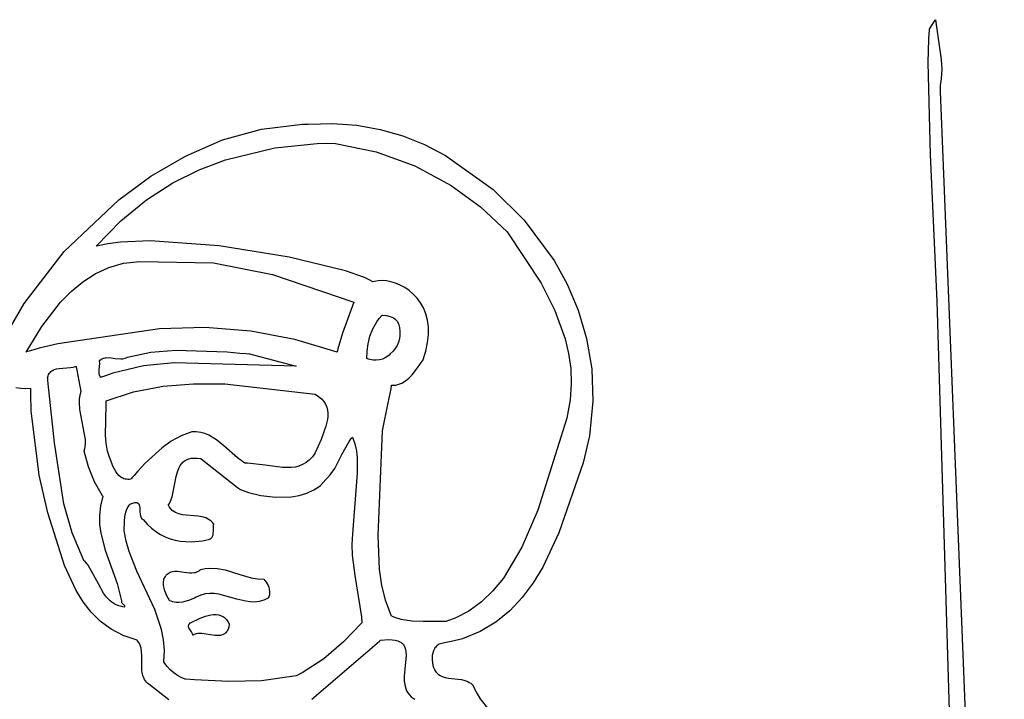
# Model space of a CAD drawing. Extents: x 21.3 to 51.6, y -34 to 34.1.
# Tile 35 of 117: x 48.3 to 50.4, y -25.9 to -24.4. Entities that reach past the tile are written whole.
import ezdxf

# ---------------------------------------------------------------- set-up
doc = ezdxf.new("R2010")
doc.units = 0

msp = doc.modelspace()

# ---------------------------------------------------------------- linework, layer by layer
at = {"layer": 'Layer 1', "color": 7, "linetype": 'CONTINUOUS'}
for p, q in [((50.267709, -24.448545), (50.277378, -24.433504)), ((50.277378, -24.433504), (50.279124, -24.430789)), ((50.279124, -24.430789), (50.279549, -24.430127)), ((50.279549, -24.430127), (50.279623, -24.430012)), ((50.279625, -24.430008), (50.279638, -24.430152)), ((50.279638, -24.430152), (50.291928, -24.514918)), ((50.265627, -24.471947), (50.266397, -24.459622)), ((50.266397, -24.459622), (50.266828, -24.45346)), ((50.266828, -24.45346), (50.267055, -24.450379)), ((50.267055, -24.450379), (50.267114, -24.449609)), ((50.267114, -24.449609), (50.267125, -24.449453)), ((50.267138, -24.449434), (50.267237, -24.449279)), ((50.267237, -24.449279), (50.267709, -24.448545)), ((50.263696, -24.521256), (50.265627, -24.471947)), ((50.268968, -24.719183), (50.263696, -24.521256)), ((50.291928, -24.514918), (50.293104, -24.536039)), ((50.293104, -24.536039), (50.291897, -24.55674)), ((50.291897, -24.55674), (50.290147, -24.566871)), ((50.289381, -24.570158), (50.28935, -24.570284)), ((50.289351, -24.570304), (50.289356, -24.570428)), ((50.289356, -24.570428), (50.289379, -24.571015)), ((50.289379, -24.571015), (50.289479, -24.573523)), ((50.28942, -24.570002), (50.289381, -24.570158)), ((50.289572, -24.569377), (50.28942, -24.570002)), ((50.289479, -24.573523), (50.289886, -24.583767)), ((50.290147, -24.566871), (50.289572, -24.569377)), ((50.289886, -24.583767), (50.294087, -24.689426)), ((48.753993, -24.687408), (48.837675, -24.663989)), ((48.837675, -24.663989), (48.925046, -24.6538)), ((48.925046, -24.6538), (48.936893, -24.653271)), ((48.936893, -24.653271), (48.989861, -24.651939)), ((48.989861, -24.651939), (49.041495, -24.65575)), ((49.041495, -24.65575), (49.091599, -24.66462)), ((49.091599, -24.66462), (49.139978, -24.678464)), ((48.674691, -24.721865), (48.753993, -24.687408)), ((49.139978, -24.678464), (49.186435, -24.697198)), ((50.294087, -24.689426), (50.339917, -25.842116)), ((48.760285, -24.729732), (48.86596, -24.704062)), ((48.86596, -24.704062), (48.956376, -24.694725)), ((48.956376, -24.694725), (48.975623, -24.694062)), ((48.975623, -24.694062), (48.995593, -24.695184)), ((48.995593, -24.695184), (49.082514, -24.713079)), ((49.082514, -24.713079), (49.165467, -24.742997)), ((49.186435, -24.697198), (49.230775, -24.720739)), ((48.600457, -24.765166), (48.674691, -24.721865)), ((48.70432, -24.751041), (48.760285, -24.729732)), ((49.230775, -24.720739), (49.332768, -24.793152)), ((50.283112, -25.032386), (50.268968, -24.719183)), ((48.647654, -24.779251), (48.70432, -24.751041)), ((49.165467, -24.742997), (49.243095, -24.784435)), ((48.531981, -24.815117), (48.600457, -24.765166)), ((48.591325, -24.815303), (48.647654, -24.779251)), ((49.243095, -24.784435), (49.3061, -24.830184)), ((49.332768, -24.793152), (49.399113, -24.859039)), ((48.415058, -24.926194), (48.531981, -24.815117)), ((48.536371, -24.860135), (48.591325, -24.815303)), ((49.3061, -24.830184), (49.36296, -24.884174)), ((48.483829, -24.914688), (48.536371, -24.860135)), ((49.399113, -24.859039), (49.463387, -24.945521)), ((48.598853, -24.903497), (48.535572, -24.90582)), ((48.746417, -24.914009), (48.598853, -24.903497)), ((49.36296, -24.884174), (49.435705, -24.994022)), ((48.483808, -24.914725), (48.483829, -24.914688)), ((48.48385, -24.914713), (48.483808, -24.914725)), ((48.483935, -24.914689), (48.48385, -24.914713)), ((48.484106, -24.914641), (48.483935, -24.914689)), ((48.484447, -24.914545), (48.484106, -24.914641)), ((48.508249, -24.909319), (48.484447, -24.914545)), ((48.535572, -24.90582), (48.508249, -24.909319)), ((48.896216, -24.937992), (48.746417, -24.914009)), ((48.329437, -25.037546), (48.415058, -24.926194)), ((49.017324, -24.967358), (48.896216, -24.937992)), ((49.463387, -24.945521), (49.491484, -24.996222)), ((49.057456, -24.981532), (49.017324, -24.967358)), ((49.070725, -24.988049), (49.057456, -24.981532)), ((49.075449, -24.99111), (49.070725, -24.988049)), ((49.095625, -24.988098), (49.087034, -24.988462)), ((49.10481, -24.988833), (49.095625, -24.988098)), ((49.075558, -24.991082), (49.075504, -24.991102)), ((49.075665, -24.991042), (49.075558, -24.991082)), ((49.079222, -24.989913), (49.075665, -24.991042)), ((49.087034, -24.988462), (49.079222, -24.989913)), ((49.114405, -24.990678), (49.10481, -24.988833)), ((49.124225, -24.993644), (49.114405, -24.990678)), ((49.134088, -24.997742), (49.124225, -24.993644)), ((49.143809, -25.002984), (49.134088, -24.997742)), ((49.153204, -25.00938), (49.143809, -25.002984)), ((49.435705, -24.994022), (49.465348, -25.051969)), ((49.491484, -24.996222), (49.515148, -25.051757)), ((49.162089, -25.016942), (49.153204, -25.00938)), ((49.17028, -25.025682), (49.162089, -25.016942)), ((49.177594, -25.035609), (49.17028, -25.025682)), ((48.300087, -25.087841), (48.329437, -25.037546)), ((49.183845, -25.046736), (49.177594, -25.035609)), ((49.18885, -25.059073), (49.183845, -25.046736)), ((50.345989, -27.121298), (50.283112, -25.032386)), ((49.192426, -25.072632), (49.18885, -25.059073)), ((49.465348, -25.051969), (49.487241, -25.112567)), ((49.515148, -25.051757), (49.533073, -25.112021)), ((49.194387, -25.087424), (49.192426, -25.072632)), ((49.194551, -25.10346), (49.194387, -25.087424)), ((49.192733, -25.120752), (49.194551, -25.10346)), ((49.487241, -25.112567), (49.494516, -25.144009)), ((49.533073, -25.112021), (49.543956, -25.176909)), ((49.188749, -25.13931), (49.192733, -25.120752)), ((48.493547, -25.15709), (48.496412, -25.155501)), ((48.496412, -25.155501), (48.499331, -25.154353)), ((48.499331, -25.154353), (48.502299, -25.153594)), ((48.502299, -25.153594), (48.50531, -25.153171)), ((48.50531, -25.153171), (48.51144, -25.153121)), ((48.51144, -25.153121), (48.523971, -25.154739)), ((48.523971, -25.154739), (48.536567, -25.155843)), ((48.536567, -25.155843), (48.539684, -25.155644)), ((48.539684, -25.155644), (48.542777, -25.15515)), ((48.542777, -25.15515), (48.545841, -25.154309)), ((48.545841, -25.154309), (48.548869, -25.153068)), ((48.548869, -25.153068), (48.550369, -25.152281)), ((48.550369, -25.152281), (48.550415, -25.152254)), ((48.550468, -25.152226), (48.60084, -25.141467)), ((48.60084, -25.141467), (48.653911, -25.137099)), ((48.653911, -25.137099), (48.76357, -25.140954)), ((48.76357, -25.140954), (48.790882, -25.143341)), ((48.790882, -25.143341), (48.804424, -25.144606)), ((48.804424, -25.144606), (48.811159, -25.145245)), ((48.811159, -25.145245), (48.811369, -25.145265)), ((48.811369, -25.145265), (48.811474, -25.145275)), ((48.811474, -25.145275), (48.811527, -25.14528)), ((48.811574, -25.145285), (48.91157, -25.171674)), ((49.182415, -25.159146), (49.188749, -25.13931)), ((49.494516, -25.144009), (49.498935, -25.176293)), ((48.393587, -25.178802), (48.398772, -25.177225)), ((48.398772, -25.177225), (48.404377, -25.176261)), ((48.404377, -25.176261), (48.428446, -25.174512)), ((48.428446, -25.174512), (48.434233, -25.173593)), ((48.434233, -25.173593), (48.439671, -25.172079)), ((48.439671, -25.172079), (48.44032, -25.171838)), ((48.44032, -25.171838), (48.440642, -25.171712)), ((48.440642, -25.171712), (48.440722, -25.171681)), ((48.440746, -25.171711), (48.440776, -25.171877)), ((48.440776, -25.171877), (48.440903, -25.172582)), ((48.440903, -25.172582), (48.442157, -25.179571)), ((48.489894, -25.180129), (48.491319, -25.164848)), ((48.490741, -25.159172), (48.493547, -25.15709)), ((48.490942, -25.160407), (48.490752, -25.159245)), ((48.491319, -25.164848), (48.490942, -25.160407)), ((48.584832, -25.170938), (48.519573, -25.186291)), ((48.650206, -25.163888), (48.584832, -25.170938)), ((48.91157, -25.171674), (48.650206, -25.163888)), ((49.159439, -25.190136), (49.171396, -25.17527)), ((49.171396, -25.17527), (49.181256, -25.160899)), ((49.181256, -25.160899), (49.182341, -25.159269)), ((49.182341, -25.159269), (49.182374, -25.159219)), ((49.498935, -25.176293), (49.500194, -25.209479)), ((49.543956, -25.176909), (49.546489, -25.246315)), ((48.379626, -25.195281), (48.38061, -25.192066)), ((48.379639, -25.195398), (48.379631, -25.195333)), ((48.379703, -25.195915), (48.379639, -25.195398)), ((48.379957, -25.197985), (48.379703, -25.195915)), ((48.380458, -25.202128), (48.379957, -25.197985)), ((48.38061, -25.192066), (48.381843, -25.189233)), ((48.381843, -25.189233), (48.38331, -25.186754)), ((48.38331, -25.186754), (48.384995, -25.184604)), ((48.384995, -25.184604), (48.386881, -25.18276)), ((48.386881, -25.18276), (48.388952, -25.181195)), ((48.388952, -25.181195), (48.391193, -25.179884)), ((48.391193, -25.179884), (48.393587, -25.178802)), ((48.442157, -25.179571), (48.45046, -25.225839)), ((48.489698, -25.183553), (48.489894, -25.180129)), ((48.489925, -25.186907), (48.489698, -25.183553)), ((48.490253, -25.188572), (48.489925, -25.186907)), ((48.490753, -25.190236), (48.490253, -25.188572)), ((48.491449, -25.191906), (48.490753, -25.190236)), ((48.492362, -25.193586), (48.491449, -25.191906)), ((48.493514, -25.195283), (48.492362, -25.193586)), ((48.493617, -25.195245), (48.493553, -25.195269)), ((48.494125, -25.195052), (48.493617, -25.195245)), ((48.495143, -25.194669), (48.494125, -25.195052)), ((48.503283, -25.191702), (48.495143, -25.194669)), ((48.519573, -25.186291), (48.503283, -25.191702)), ((49.145386, -25.20285), (49.152675, -25.196928)), ((49.152675, -25.196928), (49.159439, -25.190136)), ((48.322491, -25.219223), (48.311702, -25.217425)), ((48.333204, -25.219638), (48.322491, -25.219223)), ((48.343506, -25.218895), (48.333204, -25.219638)), ((48.343493, -25.220274), (48.343511, -25.219144)), ((48.343511, -25.219144), (48.343506, -25.218895)), ((48.394103, -25.335347), (48.380458, -25.202128)), ((48.563753, -25.226087), (48.62669, -25.214407)), ((48.62669, -25.214407), (48.692163, -25.209179)), ((48.692163, -25.209179), (48.758869, -25.209346)), ((48.758869, -25.209346), (48.95185, -25.231394)), ((49.114491, -25.220067), (49.115674, -25.212423)), ((49.115674, -25.212423), (49.115708, -25.212183)), ((49.115708, -25.212183), (49.115724, -25.212063)), ((49.115724, -25.212063), (49.115733, -25.212003)), ((49.115746, -25.211954), (49.120373, -25.212091)), ((49.120373, -25.212091), (49.12487, -25.211681)), ((49.12487, -25.211681), (49.129235, -25.210763)), ((49.129235, -25.210763), (49.13347, -25.20938)), ((49.13347, -25.20938), (49.137573, -25.207572)), ((49.137573, -25.207572), (49.145386, -25.20285)), ((49.500194, -25.209479), (49.497985, -25.243625)), ((48.34342, -25.23154), (48.343463, -25.222533)), ((48.344421, -25.267143), (48.34342, -25.23154)), ((48.343463, -25.222533), (48.343493, -25.220274)), ((48.448371, -25.233423), (48.447226, -25.241068)), ((48.45046, -25.225839), (48.448371, -25.233423)), ((48.504652, -25.245273), (48.563753, -25.226087)), ((48.95185, -25.231394), (48.959538, -25.236169)), ((48.959538, -25.236169), (48.965808, -25.241354)), ((49.108292, -25.250152), (49.114491, -25.220067)), ((48.447226, -25.241068), (48.446895, -25.248771)), ((48.446895, -25.248771), (48.448154, -25.264329)), ((48.503349, -25.319722), (48.504781, -25.25282)), ((48.504634, -25.245542), (48.504626, -25.245299)), ((48.504651, -25.246027), (48.504634, -25.245542)), ((48.50468, -25.246998), (48.504651, -25.246027)), ((48.504728, -25.248938), (48.50468, -25.246998)), ((48.504781, -25.25282), (48.504728, -25.248938)), ((48.965808, -25.241354), (48.970762, -25.246908)), ((48.970762, -25.246908), (48.974502, -25.252792)), ((48.974502, -25.252792), (48.977131, -25.258966)), ((48.977131, -25.258966), (48.978751, -25.265391)), ((49.096049, -25.309578), (49.108292, -25.250152)), ((49.497985, -25.243625), (49.490399, -25.282658)), ((49.546489, -25.246315), (49.53937, -25.320136)), ((48.361746, -25.404705), (48.344421, -25.267143)), ((48.448154, -25.264329), (48.459699, -25.328029)), ((48.979372, -25.278837), (48.978577, -25.285778)), ((48.978751, -25.265391), (48.979464, -25.272028)), ((48.979464, -25.272028), (48.979372, -25.278837)), ((49.490399, -25.282658), (49.428444, -25.479142)), ((48.975289, -25.2999), (48.964782, -25.327992)), ((48.978577, -25.285778), (48.975289, -25.2999)), ((48.504654, -25.336448), (48.503349, -25.319722)), ((48.665414, -25.320303), (48.644316, -25.33178)), ((48.687955, -25.311954), (48.665414, -25.320303)), ((48.688017, -25.311948), (48.687976, -25.311952)), ((48.688099, -25.311941), (48.688017, -25.311948)), ((48.68875, -25.31189), (48.688099, -25.311941)), ((48.690046, -25.311806), (48.68875, -25.31189)), ((48.692608, -25.311712), (48.690046, -25.311806)), ((48.697618, -25.311811), (48.692608, -25.311712)), ((48.707213, -25.313084), (48.697618, -25.311811)), ((48.716298, -25.315642), (48.707213, -25.313084)), ((48.72494, -25.319311), (48.716298, -25.315642)), ((48.741165, -25.329283), (48.72494, -25.319311)), ((49.029562, -25.326247), (49.032185, -25.323297)), ((49.032185, -25.323297), (49.032354, -25.323117)), ((49.032354, -25.323117), (49.032397, -25.323072)), ((49.032407, -25.32307), (49.037225, -25.337728)), ((49.086793, -25.53369), (49.096049, -25.309578)), ((49.53937, -25.320136), (49.525717, -25.378154)), ((48.414276, -25.46567), (48.394103, -25.335347)), ((48.459005, -25.344157), (48.458323, -25.348192)), ((48.459727, -25.336088), (48.459005, -25.344157)), ((48.459699, -25.328029), (48.459727, -25.336088)), ((48.507703, -25.353174), (48.504654, -25.336448)), ((48.624563, -25.345749), (48.588698, -25.378607)), ((48.644316, -25.33178), (48.624563, -25.345749)), ((48.756428, -25.341599), (48.741165, -25.329283)), ((48.78623, -25.367666), (48.756428, -25.341599)), ((48.964782, -25.327992), (48.952115, -25.356647)), ((49.009402, -25.360488), (49.024767, -25.332477)), ((49.024767, -25.332477), (49.029562, -25.326247)), ((49.037225, -25.337728), (49.040326, -25.352856)), ((48.457406, -25.352233), (48.466738, -25.385822)), ((48.457437, -25.352103), (48.457421, -25.352166)), ((48.45747, -25.351976), (48.457437, -25.352103)), ((48.457533, -25.351724), (48.45747, -25.351976)), ((48.457657, -25.35122), (48.457533, -25.351724)), ((48.457894, -25.350211), (48.457657, -25.35122)), ((48.458323, -25.348192), (48.457894, -25.350211)), ((48.511894, -25.366386), (48.507703, -25.353174)), ((48.520046, -25.387017), (48.511894, -25.366386)), ((48.946153, -25.365252), (48.939645, -25.372269)), ((48.952115, -25.356647), (48.946153, -25.365252)), ((48.994338, -25.390005), (49.009402, -25.360488)), ((49.040326, -25.352856), (49.041959, -25.36838)), ((48.466738, -25.385822), (48.479325, -25.417928)), ((48.525385, -25.396904), (48.520046, -25.387017)), ((48.588698, -25.378607), (48.57239, -25.396219)), ((48.657454, -25.397299), (48.661151, -25.388032)), ((48.661151, -25.388032), (48.663478, -25.383873)), ((48.663478, -25.383873), (48.666186, -25.380092)), ((48.666186, -25.380092), (48.669321, -25.376732)), ((48.669321, -25.376732), (48.672929, -25.37384)), ((48.672929, -25.37384), (48.677057, -25.371461)), ((48.677057, -25.371461), (48.681751, -25.369641)), ((48.681751, -25.369641), (48.687056, -25.368423)), ((48.687056, -25.368423), (48.69302, -25.367855)), ((48.69302, -25.367855), (48.699688, -25.367981)), ((48.699688, -25.367981), (48.707106, -25.368846)), ((48.707106, -25.368846), (48.707351, -25.368885)), ((48.707428, -25.368912), (48.70761, -25.369055)), ((48.70761, -25.369055), (48.708498, -25.369754)), ((48.708498, -25.369754), (48.717962, -25.377202)), ((48.717962, -25.377202), (48.785973, -25.430722)), ((48.801849, -25.378618), (48.78623, -25.367666)), ((48.801931, -25.378618), (48.80186, -25.378618)), ((48.802501, -25.37862), (48.801931, -25.378618)), ((48.807089, -25.37872), (48.802501, -25.37862)), ((48.844883, -25.383241), (48.807089, -25.37872)), ((48.882577, -25.38826), (48.844883, -25.383241)), ((48.900488, -25.388258), (48.882577, -25.38826)), ((48.909051, -25.387157), (48.900488, -25.388258)), ((48.917293, -25.385142), (48.909051, -25.387157)), ((48.92517, -25.382079), (48.917293, -25.385142)), ((48.932635, -25.377833), (48.92517, -25.382079)), ((48.939645, -25.372269), (48.932635, -25.377833)), ((49.041959, -25.36838), (49.041819, -25.400334)), ((49.525717, -25.378154), (49.473766, -25.528296)), ((48.380317, -25.485467), (48.361746, -25.404705)), ((48.528542, -25.401332), (48.525385, -25.396904)), ((48.532089, -25.405262), (48.528542, -25.401332)), ((48.536076, -25.408575), (48.532089, -25.405262)), ((48.53825, -25.409965), (48.536076, -25.408575)), ((48.56079, -25.409421), (48.558906, -25.411599)), ((48.5646, -25.405041), (48.56079, -25.409421)), ((48.57239, -25.396219), (48.5646, -25.405041)), ((48.650693, -25.429439), (48.654726, -25.407531)), ((48.654726, -25.407531), (48.657454, -25.397299)), ((48.978587, -25.41037), (48.984503, -25.403894)), ((48.984503, -25.403894), (48.994338, -25.390005)), ((49.041819, -25.400334), (49.032405, -25.530008)), ((48.479325, -25.417928), (48.496635, -25.447969)), ((48.540552, -25.411156), (48.53825, -25.409965)), ((48.542988, -25.412136), (48.540552, -25.411156)), ((48.545565, -25.412889), (48.542988, -25.412136)), ((48.548288, -25.4134), (48.545565, -25.412889)), ((48.551165, -25.413655), (48.548288, -25.4134)), ((48.5542, -25.41364), (48.551165, -25.413655)), ((48.5574, -25.41334), (48.5542, -25.41364)), ((48.557444, -25.413294), (48.557414, -25.413328)), ((48.557502, -25.413226), (48.557444, -25.413294)), ((48.557969, -25.412685), (48.557502, -25.413226)), ((48.558906, -25.411599), (48.557969, -25.412685)), ((48.646094, -25.450855), (48.650693, -25.429439)), ((48.956603, -25.431651), (48.963286, -25.426389)), ((48.963286, -25.426389), (48.969516, -25.420392)), ((48.969516, -25.420392), (48.975245, -25.413622)), ((48.975245, -25.413622), (48.978587, -25.41037)), ((48.497681, -25.449463), (48.492515, -25.470485)), ((48.496635, -25.447969), (48.497268, -25.448868)), ((48.497268, -25.448868), (48.497587, -25.449316)), ((48.497587, -25.449316), (48.497667, -25.449428)), ((48.642658, -25.460473), (48.646094, -25.450855)), ((48.785973, -25.430722), (48.792093, -25.435538)), ((48.792093, -25.435538), (48.792125, -25.435563)), ((48.792132, -25.435566), (48.809668, -25.441567)), ((48.809668, -25.441567), (48.835828, -25.447736)), ((48.835828, -25.447736), (48.86744, -25.451689)), ((48.86744, -25.451689), (48.901335, -25.451039)), ((48.901335, -25.451039), (48.918147, -25.448243)), ((48.918147, -25.448243), (48.93434, -25.443401)), ((48.93434, -25.443401), (48.949519, -25.436216)), ((48.949519, -25.436216), (48.956603, -25.431651)), ((48.431942, -25.527821), (48.414276, -25.46567)), ((48.492515, -25.470485), (48.490372, -25.490634)), ((48.54983, -25.475822), (48.551917, -25.472186)), ((48.551917, -25.472186), (48.554421, -25.468942)), ((48.554421, -25.468942), (48.557377, -25.466141)), ((48.557413, -25.466115), (48.563878, -25.463813)), ((48.563878, -25.463813), (48.566485, -25.463291)), ((48.566485, -25.463291), (48.568716, -25.463152)), ((48.568716, -25.463152), (48.5697, -25.463216)), ((48.5697, -25.463216), (48.570601, -25.463366)), ((48.570601, -25.463366), (48.571423, -25.463597)), ((48.571423, -25.463597), (48.57217, -25.463905)), ((48.57217, -25.463905), (48.572846, -25.464288)), ((48.572846, -25.464288), (48.573454, -25.464742)), ((48.573454, -25.464742), (48.573998, -25.465263)), ((48.573998, -25.465263), (48.574482, -25.465847)), ((48.574482, -25.465847), (48.574909, -25.466492)), ((48.574909, -25.466492), (48.575284, -25.467193)), ((48.575284, -25.467193), (48.575892, -25.46875)), ((48.575892, -25.46875), (48.576335, -25.470492)), ((48.576335, -25.470492), (48.576846, -25.474413)), ((48.63797, -25.468881), (48.640493, -25.464851)), ((48.638055, -25.46907), (48.63798, -25.468931)), ((48.640597, -25.473221), (48.638055, -25.46907)), ((48.640493, -25.464851), (48.642658, -25.460473)), ((48.415844, -25.597916), (48.380317, -25.485467)), ((48.490372, -25.490634), (48.490807, -25.510042)), ((48.543921, -25.503145), (48.544882, -25.493316)), ((48.544882, -25.493316), (48.546751, -25.484078)), ((48.546751, -25.484078), (48.548121, -25.479802)), ((48.548121, -25.479802), (48.54983, -25.475822)), ((48.576846, -25.474413), (48.57722, -25.483215)), ((48.57722, -25.483215), (48.577565, -25.487642)), ((48.577565, -25.487642), (48.578337, -25.491786)), ((48.578337, -25.491786), (48.578959, -25.49368)), ((48.578959, -25.49368), (48.579779, -25.495419)), ((48.64339, -25.476793), (48.640597, -25.473221)), ((48.646413, -25.479833), (48.64339, -25.476793)), ((48.649648, -25.482386), (48.646413, -25.479833)), ((48.653075, -25.4845), (48.649648, -25.482386)), ((48.656675, -25.48622), (48.653075, -25.4845)), ((48.660429, -25.487592), (48.656675, -25.48622)), ((48.668319, -25.48948), (48.660429, -25.487592)), ((48.702149, -25.492383), (48.668319, -25.48948)), ((48.7104, -25.493797), (48.702149, -25.492383)), ((48.718258, -25.496225), (48.7104, -25.493797)), ((49.428444, -25.479142), (49.394232, -25.558966)), ((48.490807, -25.510042), (48.493377, -25.528842)), ((48.543515, -25.523005), (48.543921, -25.503145)), ((48.579779, -25.495419), (48.580827, -25.496973)), ((48.580827, -25.496973), (48.581445, -25.497672)), ((48.581445, -25.497672), (48.582132, -25.498314)), ((48.582132, -25.498314), (48.582891, -25.498897)), ((48.582891, -25.498897), (48.583725, -25.499415)), ((48.583725, -25.499415), (48.58378, -25.499445)), ((48.58381, -25.499472), (48.592622, -25.509373)), ((48.592622, -25.509373), (48.601774, -25.517997)), ((48.721992, -25.497936), (48.718258, -25.496225)), ((48.72557, -25.500039), (48.721992, -25.497936)), ((48.728973, -25.502581), (48.72557, -25.500039)), ((48.732181, -25.505607), (48.728973, -25.502581)), ((48.735174, -25.509165), (48.732181, -25.505607)), ((48.734474, -25.524029), (48.734706, -25.51203)), ((48.734706, -25.51203), (48.734913, -25.510559)), ((48.734913, -25.510559), (48.735044, -25.509831)), ((48.735044, -25.509831), (48.735117, -25.509469)), ((48.735117, -25.509469), (48.735155, -25.509289)), ((48.735155, -25.509289), (48.735175, -25.509199)), ((48.457398, -25.58694), (48.431942, -25.527821)), ((48.493377, -25.528842), (48.503139, -25.565149)), ((48.543571, -25.523503), (48.543515, -25.523005)), ((48.547696, -25.54611), (48.543571, -25.523503)), ((48.601774, -25.517997), (48.611263, -25.525393)), ((48.611263, -25.525393), (48.621084, -25.531608)), ((48.621084, -25.531608), (48.631234, -25.536693)), ((48.732251, -25.536065), (48.732832, -25.534894)), ((48.732832, -25.534894), (48.733679, -25.532403)), ((48.733679, -25.532403), (48.734177, -25.529739)), ((48.734177, -25.529739), (48.734474, -25.524029)), ((49.032405, -25.530008), (49.03048, -25.553076)), ((49.089652, -25.60562), (49.086793, -25.53369)), ((49.473766, -25.528296), (49.439313, -25.601372)), ((48.553908, -25.567987), (48.547696, -25.54611)), ((48.631234, -25.536693), (48.64171, -25.540696)), ((48.64171, -25.540696), (48.652507, -25.543667)), ((48.652507, -25.543667), (48.663621, -25.545655)), ((48.663621, -25.545655), (48.686788, -25.546875)), ((48.686788, -25.546875), (48.71118, -25.544751)), ((48.71118, -25.544751), (48.723826, -25.542557)), ((48.723826, -25.542557), (48.724222, -25.542452)), ((48.724222, -25.542452), (48.72587, -25.541763)), ((48.72587, -25.541763), (48.727332, -25.540992)), ((48.727332, -25.540992), (48.72862, -25.540144)), ((48.72862, -25.540144), (48.729745, -25.539223)), ((48.729745, -25.539223), (48.730718, -25.538233)), ((48.730718, -25.538233), (48.73155, -25.537179)), ((48.73155, -25.537179), (48.732251, -25.536065)), ((49.03048, -25.553076), (49.031102, -25.575531)), ((48.503139, -25.565149), (48.528719, -25.636312)), ((48.57075, -25.610151), (48.553908, -25.567987)), ((49.031102, -25.575531), (49.037359, -25.619351)), ((49.394232, -25.558966), (49.354854, -25.624922)), ((48.440557, -25.651042), (48.415844, -25.597916)), ((48.457554, -25.587103), (48.457432, -25.58698)), ((48.458041, -25.587597), (48.457554, -25.587103)), ((48.459002, -25.588599), (48.458041, -25.587597)), ((48.466098, -25.597199), (48.459002, -25.588599)), ((48.488396, -25.637279), (48.466098, -25.597199)), ((48.60921, -25.692353), (48.57075, -25.610151)), ((48.631769, -25.621145), (48.633672, -25.618695)), ((48.633672, -25.618695), (48.635663, -25.616606)), ((48.635663, -25.616606), (48.637736, -25.614854)), ((48.637736, -25.614854), (48.639885, -25.613415)), ((48.639885, -25.613415), (48.642106, -25.612265)), ((48.642106, -25.612265), (48.644394, -25.61138)), ((48.644394, -25.61138), (48.646744, -25.610736)), ((48.646744, -25.610736), (48.651608, -25.610075)), ((48.651608, -25.610075), (48.656657, -25.610093)), ((48.656657, -25.610093), (48.667151, -25.611395)), ((48.667151, -25.611395), (48.6779, -25.613111)), ((48.6779, -25.613111), (48.683269, -25.613646)), ((48.683269, -25.613646), (48.68858, -25.613711)), ((48.68858, -25.613711), (48.693793, -25.613114)), ((48.693793, -25.613114), (48.69635, -25.612507)), ((48.69635, -25.612507), (48.698867, -25.611663)), ((48.698867, -25.611663), (48.701339, -25.610558)), ((48.701339, -25.610558), (48.703761, -25.609168)), ((48.703761, -25.609168), (48.706128, -25.607469)), ((48.706128, -25.607469), (48.707289, -25.606496)), ((48.707289, -25.606496), (48.707361, -25.606433)), ((48.707361, -25.606433), (48.707397, -25.606401)), ((48.707408, -25.606393), (48.716924, -25.60459)), ((48.716924, -25.60459), (48.726048, -25.603715)), ((48.726048, -25.603715), (48.743312, -25.604308)), ((48.743312, -25.604308), (48.759588, -25.607291)), ((48.759588, -25.607291), (48.79072, -25.616899)), ((48.79072, -25.616899), (48.815465, -25.624079)), ((49.037359, -25.619351), (49.051525, -25.707893)), ((49.094858, -25.64039), (49.089652, -25.60562)), ((49.439313, -25.601372), (49.418705, -25.635293)), ((48.499488, -25.656878), (48.488396, -25.637279)), ((48.528719, -25.636312), (48.537425, -25.673293)), ((48.627621, -25.634568), (48.628107, -25.628142)), ((48.627911, -25.64067), (48.627621, -25.634568)), ((48.628884, -25.646494), (48.627911, -25.64067)), ((48.628107, -25.628142), (48.628227, -25.627313)), ((48.628227, -25.627313), (48.628235, -25.627261)), ((48.628243, -25.627222), (48.631769, -25.621145)), ((48.815465, -25.624079), (48.828463, -25.62637)), ((48.828463, -25.62637), (48.842125, -25.627229)), ((48.842125, -25.627229), (48.844778, -25.630139)), ((48.844778, -25.630139), (48.847229, -25.633367)), ((48.847229, -25.633367), (48.849424, -25.636865)), ((48.849424, -25.636865), (48.851307, -25.640584)), ((48.851307, -25.640584), (48.852824, -25.644478)), ((49.103357, -25.674051), (49.094858, -25.64039)), ((49.354854, -25.624922), (49.332523, -25.652328)), ((49.418705, -25.635293), (49.395363, -25.666662)), ((48.455692, -25.675361), (48.440557, -25.651042)), ((48.505917, -25.665605), (48.499488, -25.656878)), ((48.630446, -25.652086), (48.628884, -25.646494)), ((48.634969, -25.662759), (48.630446, -25.652086)), ((48.707285, -25.661372), (48.69758, -25.6659)), ((48.716964, -25.658705), (48.707285, -25.661372)), ((48.726619, -25.657634), (48.716964, -25.658705)), ((48.736256, -25.657891), (48.726619, -25.657634)), ((48.745878, -25.659209), (48.736256, -25.657891)), ((48.784294, -25.669768), (48.745878, -25.659209)), ((48.852824, -25.644478), (48.85392, -25.648498)), ((48.85413, -25.660831), (48.852992, -25.664874)), ((48.85392, -25.648498), (48.854539, -25.652595)), ((48.854628, -25.656722), (48.85413, -25.660831)), ((48.854539, -25.652595), (48.854628, -25.656722)), ((49.332523, -25.652328), (49.308054, -25.675819)), ((48.473075, -25.697624), (48.455692, -25.675361)), ((48.513277, -25.673251), (48.505917, -25.665605)), ((48.517386, -25.676583), (48.513277, -25.673251)), ((48.521825, -25.679541), (48.517386, -25.676583)), ((48.526624, -25.682092), (48.521825, -25.679541)), ((48.531817, -25.6842), (48.526624, -25.682092)), ((48.537425, -25.673293), (48.537759, -25.675672)), ((48.537759, -25.675672), (48.537914, -25.676864)), ((48.537914, -25.676864), (48.537952, -25.677163)), ((48.53796, -25.677229), (48.538158, -25.677564)), ((48.538158, -25.677564), (48.538405, -25.677887)), ((48.538405, -25.677887), (48.539024, -25.678507)), ((48.539024, -25.678507), (48.540578, -25.679708)), ((48.540578, -25.679708), (48.542221, -25.680979)), ((48.542221, -25.680979), (48.54295, -25.681686)), ((48.54295, -25.681686), (48.543269, -25.682065)), ((48.543269, -25.682065), (48.54355, -25.682465)), ((48.54355, -25.682465), (48.543785, -25.682888)), ((48.543785, -25.682888), (48.543969, -25.683335)), ((48.543969, -25.683335), (48.544096, -25.68381)), ((48.640739, -25.673062), (48.634969, -25.662759)), ((48.640806, -25.673094), (48.640754, -25.67307)), ((48.64091, -25.673141), (48.640806, -25.673094)), ((48.644254, -25.67449), (48.64091, -25.673141)), ((48.647623, -25.675516), (48.644254, -25.67449)), ((48.654415, -25.676681), (48.647623, -25.675516)), ((48.661239, -25.676807), (48.654415, -25.676681)), ((48.668049, -25.676064), (48.661239, -25.676807)), ((48.681438, -25.672649), (48.668049, -25.676064)), ((48.694212, -25.667796), (48.681438, -25.672649)), ((48.69758, -25.6659), (48.694212, -25.667796)), ((48.803513, -25.674484), (48.784294, -25.669768)), ((48.813138, -25.675767), (48.803513, -25.674484)), ((48.82278, -25.675979), (48.813138, -25.675767)), ((48.832442, -25.674851), (48.82278, -25.675979)), ((48.842127, -25.672119), (48.832442, -25.674851)), ((48.85184, -25.667514), (48.842127, -25.672119)), ((48.851931, -25.667345), (48.85187, -25.667468)), ((48.852165, -25.666855), (48.851931, -25.667345)), ((48.852992, -25.664874), (48.852165, -25.666855)), ((49.11573, -25.706373), (49.103357, -25.674051)), ((49.308054, -25.675819), (49.281165, -25.695247)), ((49.395363, -25.666662), (49.368926, -25.694874)), ((48.493004, -25.717412), (48.473075, -25.697624)), ((48.537434, -25.685832), (48.531817, -25.6842)), ((48.543509, -25.686952), (48.537434, -25.685832)), ((48.54357, -25.686842), (48.543528, -25.686927)), ((48.543648, -25.686674), (48.54357, -25.686842)), ((48.543903, -25.686029), (48.543648, -25.686674)), ((48.544069, -25.685422), (48.543903, -25.686029)), ((48.544152, -25.684851), (48.544069, -25.685422)), ((48.544096, -25.68381), (48.544159, -25.684315)), ((48.544159, -25.684315), (48.544152, -25.684851)), ((48.623459, -25.734807), (48.60921, -25.692353)), ((48.71754, -25.706333), (48.72918, -25.703565)), ((48.72918, -25.703565), (48.734899, -25.702942)), ((48.734899, -25.702942), (48.740474, -25.702948)), ((48.740474, -25.702948), (48.745847, -25.703674)), ((48.745847, -25.703674), (48.750959, -25.70521)), ((49.281165, -25.695247), (49.251574, -25.710462)), ((49.368926, -25.694874), (49.339034, -25.719324)), ((48.515777, -25.734303), (48.493004, -25.717412)), ((48.681353, -25.725997), (48.681601, -25.725145)), ((48.681601, -25.725145), (48.68196, -25.724285)), ((48.68196, -25.724285), (48.682437, -25.723419)), ((48.682437, -25.723419), (48.683038, -25.722546)), ((48.683038, -25.722546), (48.684642, -25.720777)), ((48.684642, -25.720777), (48.685132, -25.72033)), ((48.685132, -25.72033), (48.685164, -25.720302)), ((48.685185, -25.720284), (48.706018, -25.710527)), ((48.706018, -25.710527), (48.71754, -25.706333)), ((48.750959, -25.70521), (48.7534, -25.70631)), ((48.7534, -25.70631), (48.755754, -25.707647)), ((48.755754, -25.707647), (48.758013, -25.709232)), ((48.758013, -25.709232), (48.760171, -25.711077)), ((48.760171, -25.711077), (48.762221, -25.713192)), ((48.762221, -25.713192), (48.764155, -25.715589)), ((48.764155, -25.715589), (48.765966, -25.71828)), ((48.765966, -25.71828), (48.768515, -25.723063)), ((48.768515, -25.723063), (48.767457, -25.729159)), ((49.051833, -25.720302), (49.013058, -25.76104)), ((49.051525, -25.707893), (49.051848, -25.719503)), ((49.051848, -25.719503), (49.05185, -25.720235)), ((49.05185, -25.720235), (49.05185, -25.720281)), ((49.115822, -25.706431), (49.115777, -25.706411)), ((49.115912, -25.70647), (49.115822, -25.706431)), ((49.118792, -25.707699), (49.115912, -25.70647)), ((49.124554, -25.709892), (49.118792, -25.707699)), ((49.136096, -25.713307), (49.124554, -25.709892)), ((49.15935, -25.716975), (49.136096, -25.713307)), ((49.183009, -25.7178), (49.15935, -25.716975)), ((49.232396, -25.717508), (49.183009, -25.7178)), ((49.232482, -25.717484), (49.232418, -25.717504)), ((49.23261, -25.717443), (49.232482, -25.717484)), ((49.233636, -25.717114), (49.23261, -25.717443)), ((49.235677, -25.716444), (49.233636, -25.717114)), ((49.251574, -25.710462), (49.235677, -25.716444)), ((49.339034, -25.719324), (49.305326, -25.739407)), ((48.541691, -25.74788), (48.515777, -25.734303)), ((48.627727, -25.756901), (48.623459, -25.734807)), ((48.681159, -25.727685), (48.681208, -25.726844)), ((48.681201, -25.728519), (48.681159, -25.727685)), ((48.681324, -25.729348), (48.681201, -25.728519)), ((48.681208, -25.726844), (48.681353, -25.725997)), ((48.681523, -25.730172), (48.681324, -25.729348)), ((48.68212, -25.731805), (48.681523, -25.730172)), ((48.682935, -25.733419), (48.68212, -25.731805)), ((48.687253, -25.739731), (48.682935, -25.733419)), ((48.689262, -25.742828), (48.687253, -25.739731)), ((48.690033, -25.744368), (48.689262, -25.742828)), ((48.690573, -25.745905), (48.690033, -25.744368)), ((48.690739, -25.746673), (48.690573, -25.745905)), ((48.690809, -25.746633), (48.690757, -25.746663)), ((48.691017, -25.746513), (48.690809, -25.746633)), ((48.691864, -25.74606), (48.691017, -25.746513)), ((48.693617, -25.745273), (48.691864, -25.74606)), ((48.697337, -25.744145), (48.693617, -25.745273)), ((48.70131, -25.74354), (48.697337, -25.744145)), ((48.709845, -25.743564), (48.70131, -25.74354)), ((48.718886, -25.744671), (48.709845, -25.743564)), ((48.737137, -25.747446), (48.718886, -25.744671)), ((48.753371, -25.746481), (48.749649, -25.747367)), ((48.755125, -25.745829), (48.753371, -25.746481)), ((48.7568, -25.745024), (48.755125, -25.745829)), ((48.75839, -25.744056), (48.7568, -25.745024)), ((48.759891, -25.742914), (48.75839, -25.744056)), ((48.761298, -25.741587), (48.759891, -25.742914)), ((48.762605, -25.740065), (48.761298, -25.741587)), ((48.763807, -25.738337), (48.762605, -25.740065)), ((48.764898, -25.736393), (48.763807, -25.738337)), ((48.765874, -25.734222), (48.764898, -25.736393)), ((48.767457, -25.729159), (48.765874, -25.734222)), ((49.305326, -25.739407), (49.267442, -25.754516)), ((48.571042, -25.757721), (48.541691, -25.74788)), ((48.571332, -25.757826), (48.571042, -25.757721)), ((48.57164, -25.758179), (48.571332, -25.757826)), ((48.572237, -25.758892), (48.57164, -25.758179)), ((48.574383, -25.76185), (48.572237, -25.758892)), ((48.576166, -25.764964), (48.574383, -25.76185)), ((48.577616, -25.768219), (48.576166, -25.764964)), ((48.629475, -25.779773), (48.627727, -25.756901)), ((48.745674, -25.747767), (48.737137, -25.747446)), ((48.749649, -25.747367), (48.745674, -25.747767)), ((48.944914, -25.884167), (49.089865, -25.759968)), ((49.013058, -25.76104), (48.970654, -25.797484)), ((49.089865, -25.759968), (49.09199, -25.757915)), ((49.09199, -25.757915), (49.092123, -25.757786)), ((49.092139, -25.757782), (49.109861, -25.756532)), ((49.109861, -25.756532), (49.117135, -25.756839)), ((49.117135, -25.756839), (49.123436, -25.757723)), ((49.123436, -25.757723), (49.128827, -25.759151)), ((49.128827, -25.759151), (49.133373, -25.761089)), ((49.133373, -25.761089), (49.135348, -25.76224)), ((49.135348, -25.76224), (49.137135, -25.763505)), ((49.137135, -25.763505), (49.138743, -25.764882)), ((49.138743, -25.764882), (49.140179, -25.766366)), ((49.140179, -25.766366), (49.14145, -25.767953)), ((49.215592, -25.767726), (49.213549, -25.769133)), ((49.217836, -25.766486), (49.215592, -25.767726)), ((49.220288, -25.765423), (49.217836, -25.766486)), ((49.222955, -25.764549), (49.220288, -25.765423)), ((49.228953, -25.763408), (49.222955, -25.764549)), ((49.246822, -25.760017), (49.228953, -25.763408)), ((49.267442, -25.754516), (49.246822, -25.760017)), ((48.579653, -25.775099), (48.577616, -25.768219)), ((48.580752, -25.782379), (48.579653, -25.775099)), ((48.581172, -25.789945), (48.580752, -25.782379)), ((48.628245, -25.803576), (48.629475, -25.779773)), ((49.14145, -25.767953), (49.142567, -25.769639)), ((49.142567, -25.769639), (49.144362, -25.773289)), ((49.144362, -25.773289), (49.14563, -25.777285)), ((49.14563, -25.777285), (49.146433, -25.781594)), ((49.146433, -25.781594), (49.146897, -25.791015)), ((49.203735, -25.785154), (49.202871, -25.790097)), ((49.205186, -25.780502), (49.203735, -25.785154)), ((49.207273, -25.776225), (49.205186, -25.780502)), ((49.20857, -25.774253), (49.207273, -25.776225)), ((49.210044, -25.772407), (49.20857, -25.774253)), ((49.211702, -25.770697), (49.210044, -25.772407)), ((49.213549, -25.769133), (49.211702, -25.770697)), ((48.581012, -25.805492), (48.581172, -25.789945)), ((48.581245, -25.820843), (48.581012, -25.805492)), ((48.62824, -25.803619), (48.628245, -25.803576)), ((48.628277, -25.803688), (48.628247, -25.803633)), ((48.630395, -25.807227), (48.628277, -25.803688)), ((48.635673, -25.814315), (48.630395, -25.807227)), ((48.970654, -25.797484), (48.924137, -25.827702)), ((49.146897, -25.791015), (49.145043, -25.812147)), ((49.202871, -25.790097), (49.202544, -25.795248)), ((49.202544, -25.795248), (49.202705, -25.800522)), ((49.202705, -25.800522), (49.204298, -25.811105)), ((48.582156, -25.828166), (48.581245, -25.820843)), ((48.583941, -25.835104), (48.582156, -25.828166)), ((48.642113, -25.82119), (48.635673, -25.814315)), ((48.649445, -25.82758), (48.642113, -25.82119)), ((48.657395, -25.833212), (48.649445, -25.82758)), ((48.924137, -25.827702), (48.911808, -25.834057)), ((49.145043, -25.812147), (49.142867, -25.834567)), ((49.204298, -25.811105), (49.205632, -25.816246)), ((49.205632, -25.816246), (49.206013, -25.817501)), ((49.206013, -25.817501), (49.206484, -25.818495)), ((49.206484, -25.818495), (49.20851, -25.822178)), ((49.20851, -25.822178), (49.210729, -25.825391)), ((49.210729, -25.825391), (49.213128, -25.828169)), ((49.213128, -25.828169), (49.215696, -25.830546)), ((49.215696, -25.830546), (49.218418, -25.832557)), ((48.585243, -25.838394), (48.583941, -25.835104)), ((48.58686, -25.841546), (48.585243, -25.838394)), ((48.588826, -25.844545), (48.58686, -25.841546)), ((48.591172, -25.847379), (48.588826, -25.844545)), ((48.593932, -25.850032), (48.591172, -25.847379)), ((48.596606, -25.852028), (48.593932, -25.850032)), ((48.638841, -25.885361), (48.596606, -25.852028)), ((48.665693, -25.837815), (48.657395, -25.833212)), ((48.674066, -25.841117), (48.665693, -25.837815)), ((48.674165, -25.841125), (48.674087, -25.84112)), ((48.674474, -25.841145), (48.674165, -25.841125)), ((48.693975, -25.842413), (48.674474, -25.841145)), ((48.767154, -25.846191), (48.693975, -25.842413)), ((48.837508, -25.844814), (48.767154, -25.846191)), ((48.911561, -25.834175), (48.837508, -25.844814)), ((48.911808, -25.834057), (48.911613, -25.834153)), ((49.142867, -25.834567), (49.142929, -25.845598)), ((49.142929, -25.845598), (49.144435, -25.856157)), ((49.218418, -25.832557), (49.221281, -25.834239)), ((49.221281, -25.834239), (49.224273, -25.835624)), ((49.224273, -25.835624), (49.230588, -25.83765)), ((49.230588, -25.83765), (49.237259, -25.838914)), ((49.237259, -25.838914), (49.265402, -25.84195)), ((49.265402, -25.84195), (49.272277, -25.843604)), ((49.272277, -25.843604), (49.278879, -25.846175)), ((49.278879, -25.846175), (49.282044, -25.847892)), ((49.282044, -25.847892), (49.285101, -25.849944)), ((49.285101, -25.849944), (49.288037, -25.852365)), ((50.339917, -25.842116), (50.42685, -28.028618)), ((49.144435, -25.856157), (49.145889, -25.861176)), ((49.145889, -25.861176), (49.147894, -25.865978)), ((49.147894, -25.865978), (49.150514, -25.87053)), ((49.150514, -25.87053), (49.153814, -25.874798)), ((49.288037, -25.852365), (49.288751, -25.853032)), ((49.288751, -25.853032), (49.289104, -25.853375)), ((49.289104, -25.853375), (49.28928, -25.853549)), ((49.28928, -25.853549), (49.28937, -25.853671)), ((49.28937, -25.853671), (49.296445, -25.86904)), ((49.296445, -25.86904), (49.305037, -25.883419)), ((49.153814, -25.874798), (49.157855, -25.87875)), ((49.157855, -25.87875), (49.16154, -25.881575)), ((49.16154, -25.881575), (49.16574, -25.884174)), ((49.305037, -25.883419), (49.325938, -25.909718))]:
    msp.add_line(p, q, dxfattribs=at)
at = {"layer": 'Layer 1', "color": 8, "linetype": 'CONTINUOUS'}
for p, q in [((48.481714, -24.97344), (48.510585, -24.960097)), ((48.510585, -24.960097), (48.541712, -24.951312)), ((48.541712, -24.951312), (48.577048, -24.94767)), ((48.577048, -24.94767), (48.73447, -24.950325)), ((48.73447, -24.950325), (48.860781, -24.975486)), ((48.454993, -24.990706), (48.481714, -24.97344)), ((48.860781, -24.975486), (49.035184, -25.034174)), ((48.430315, -25.01126), (48.454993, -24.990706)), ((48.407571, -25.034466), (48.430315, -25.01126)), ((48.36746, -25.086294), (48.407571, -25.034466)), ((49.035184, -25.034174), (49.010742, -25.100567)), ((49.083815, -25.076622), (49.089026, -25.069715)), ((49.089026, -25.069715), (49.09497, -25.063234)), ((49.09497, -25.063234), (49.095767, -25.062457)), ((49.095767, -25.062457), (49.09617, -25.062072)), ((49.09617, -25.062072), (49.096271, -25.061976)), ((49.096296, -25.061953), (49.104519, -25.063013)), ((49.104519, -25.063013), (49.112491, -25.065001)), ((49.112491, -25.065001), (49.116233, -25.066423)), ((49.116233, -25.066423), (49.119733, -25.068173)), ((49.119733, -25.068173), (49.122932, -25.070284)), ((49.122932, -25.070284), (49.125769, -25.072787)), ((48.3338, -25.141109), (48.36746, -25.086294)), ((48.619147, -25.091345), (48.401462, -25.123647)), ((48.71707, -25.088903), (48.619147, -25.091345)), ((48.814366, -25.096622), (48.71707, -25.088903)), ((49.069478, -25.107227), (49.075428, -25.091457)), ((49.075428, -25.091457), (49.083815, -25.076622)), ((49.125769, -25.072787), (49.128187, -25.075714)), ((49.128187, -25.075714), (49.130124, -25.079098)), ((49.130124, -25.079098), (49.131522, -25.08297)), ((49.131522, -25.08297), (49.132079, -25.085556)), ((49.132079, -25.085556), (49.132405, -25.088339)), ((49.132405, -25.088339), (49.133449, -25.096939)), ((48.909029, -25.114145), (48.814366, -25.096622)), ((48.999055, -25.141113), (48.909029, -25.114145)), ((49.010742, -25.100567), (49.00091, -25.134348)), ((49.065637, -25.123417), (49.069478, -25.107227)), ((49.132477, -25.112706), (49.130494, -25.119938)), ((49.133467, -25.105051), (49.132477, -25.112706)), ((49.133449, -25.096939), (49.133467, -25.105051)), ((48.36181, -25.133031), (48.343238, -25.138223)), ((48.401462, -25.123647), (48.36181, -25.133031)), ((49.00091, -25.134348), (48.999756, -25.138579)), ((49.063574, -25.139514), (49.065637, -25.123417)), ((49.123615, -25.133263), (49.118751, -25.13942)), ((49.127534, -25.12678), (49.123615, -25.133263)), ((49.130494, -25.119938), (49.127534, -25.12678)), ((48.333925, -25.141077), (48.333857, -25.141099)), ((48.334062, -25.141034), (48.333925, -25.141077)), ((48.334336, -25.140947), (48.334062, -25.141034)), ((48.343238, -25.138223), (48.334336, -25.140947)), ((48.999113, -25.14096), (48.999077, -25.141092)), ((48.999184, -25.140695), (48.999113, -25.14096)), ((48.999756, -25.138579), (48.999184, -25.140695)), ((49.06296, -25.155006), (49.063574, -25.139514)), ((49.063058, -25.155049), (49.063009, -25.155029)), ((49.063155, -25.155089), (49.063058, -25.155049)), ((49.063351, -25.155169), (49.063155, -25.155089)), ((49.063744, -25.155327), (49.063351, -25.155169)), ((49.064534, -25.155631), (49.063744, -25.155327)), ((49.066131, -25.156196), (49.064534, -25.155631)), ((49.069381, -25.157154), (49.066131, -25.156196)), ((49.096041, -25.156296), (49.089522, -25.157959)), ((49.102218, -25.15364), (49.096041, -25.156296)), ((49.107906, -25.149974), (49.102218, -25.15364)), ((49.110522, -25.147758), (49.107906, -25.149974)), ((49.11296, -25.145284), (49.110522, -25.147758)), ((49.118751, -25.13942), (49.11296, -25.145284)), ((49.076045, -25.158372), (49.069381, -25.157154)), ((49.082808, -25.158646), (49.076045, -25.158372)), ((49.089522, -25.157959), (49.082808, -25.158646))]:
    msp.add_line(p, q, dxfattribs=at)

doc.saveas('drawing.dxf')
